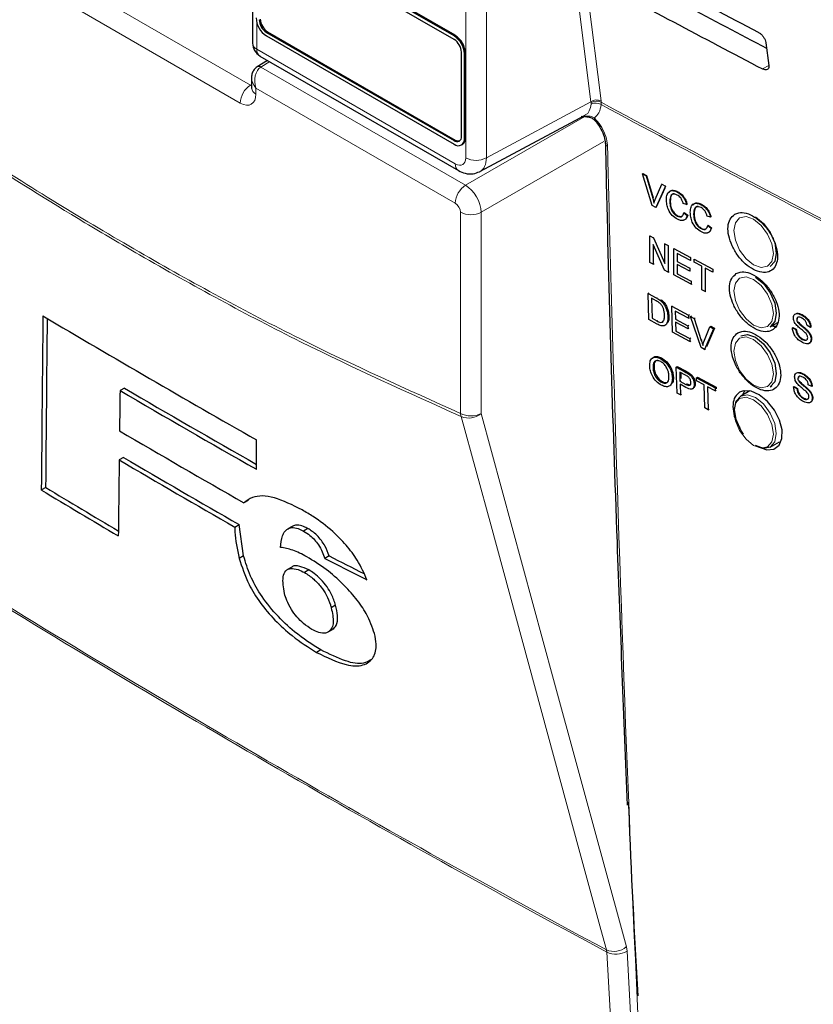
# Paper-space layout 'Blatt2' of a CAD drawing. Header units: millimetres. Extents: x 5 to 418, y 2 to 292.
# Tile 7 of 55: x 110 to 128, y 152 to 175. Entities that reach past the tile are written whole.
import ezdxf

# ---------------------------------------------------------------- set-up
doc = ezdxf.new("R2010")
doc.units = ezdxf.units.MM

psp = doc.layouts.new('Blatt2')

# ---------------------------------------------------------------- linework, layer by layer
at = {"color": 7, "linetype": 'Continuous', "lineweight": 18}
for p, q in [((119.962, 171.529), (119.962, 194.302)), ((120.429, 194.299), (120.429, 171.526)), ((110.435, 175.863), (115.095, 173.173)), ((122.793, 172.797), (122.43, 175.674)), ((122.661, 175.673), (123.022, 172.816)), ((114.863, 172.767), (110.204, 175.457)), ((115.24, 174.573), (115.24, 173.983)), ((115.456, 174.366), (115.48, 174.38)), ((119.699, 174.285), (119.722, 174.299)), ((115.24, 173.983), (119.726, 171.393)), ((115.528, 173.703), (115.33, 173.581)), ((119.934, 173.877), (119.958, 173.89)), ((115.33, 173.581), (119.958, 170.91)), ((126.816, 173.616), (126.676, 173.538)), ((115.095, 173.173), (115.119, 173.188)), ((119.726, 170.504), (115.217, 173.107)), ((115.217, 173.107), (115.217, 172.971)), ((120.429, 171.526), (122.793, 172.797)), ((122.796, 172.773), (122.793, 172.797)), ((123.022, 172.816), (123.025, 172.785)), ((122.797, 172.742), (122.796, 172.773)), ((123.025, 172.785), (123.026, 172.732)), ((119.958, 170.91), (122.653, 172.465)), ((122.627, 172.477), (122.684, 172.472)), ((119.699, 171.917), (119.722, 171.931)), ((119.934, 171.971), (119.958, 171.985)), ((123.082, 171.897), (120.311, 170.297)), ((124.19, 170.613), (124.201, 170.62)), ((119.844, 165.748), (119.844, 170.3)), ((120.311, 170.297), (120.311, 165.745)), ((124.269, 168.361), (124.288, 168.373)), ((124.286, 167.839), (124.305, 167.851)), ((125.29, 167.397), (125.312, 167.412)), ((124.921, 166.687), (124.944, 166.702)), ((124.938, 166.405), (124.96, 166.42)), ((123.61, 153.586), (123.595, 153.685)), ((123.152, 153.567), (123.144, 153.617)), ((123.61, 153.586), (124.26, 142.145))]:
    psp.add_line(p, q, dxfattribs=at)
at = {"color": 7, "linetype": 'Continuous', "lineweight": 25}
for p, q in [((115.142, 178.399), (115.142, 174.119)), ((119.699, 174.285), (115.456, 176.734)), ((119.699, 174.203), (115.456, 176.653)), ((119.722, 174.299), (115.48, 176.748)), ((115.456, 174.366), (119.699, 171.917)), ((115.48, 174.38), (119.722, 171.931)), ((115.456, 174.285), (119.699, 171.835)), ((119.864, 172.012), (119.864, 173.918)), ((126.752, 174.127), (126.816, 173.619)), ((115.478, 173.732), (115.245, 173.588)), ((115.309, 173.83), (119.796, 171.24)), ((119.934, 171.971), (119.934, 173.877)), ((119.958, 171.985), (119.958, 173.89)), ((115.119, 173.339), (115.119, 173.107)), ((120.284, 171.217), (122.661, 172.495)), ((122.575, 172.474), (122.728, 172.457)), ((119.865, 171.819), (119.889, 171.832)), ((123.96, 171.164), (123.971, 171.171)), ((124.178, 170.45), (123.96, 171.164)), ((123.96, 171.164), (124.043, 171.12)), ((123.971, 171.171), (124.054, 171.127)), ((124.043, 171.12), (124.054, 171.127)), ((124.043, 171.12), (124.19, 170.613)), ((124.054, 171.127), (124.201, 170.62)), ((124.249, 170.582), (124.396, 170.933)), ((124.479, 170.89), (124.261, 170.406)), ((124.464, 170.84), (124.272, 170.413)), ((124.396, 170.933), (124.406, 170.939)), ((124.396, 170.933), (124.479, 170.89)), ((124.479, 170.89), (124.488, 170.896)), ((124.749, 170.754), (124.758, 170.759)), ((124.261, 170.406), (124.178, 170.45)), ((124.261, 170.406), (124.272, 170.413)), ((124.576, 170.543), (124.587, 170.55)), ((124.957, 170.47), (124.881, 170.492)), ((124.957, 170.47), (124.969, 170.477)), ((125.29, 170.468), (125.297, 170.473)), ((124.743, 170.212), (124.755, 170.219)), ((124.895, 170.282), (124.906, 170.289)), ((124.895, 170.282), (124.971, 170.222)), ((124.906, 170.289), (124.982, 170.229)), ((124.971, 170.222), (124.982, 170.229)), ((125.117, 170.257), (125.128, 170.264)), ((125.498, 170.184), (125.422, 170.206)), ((125.498, 170.184), (125.509, 170.191)), ((125.284, 169.926), (125.295, 169.933)), ((125.436, 169.996), (125.447, 170.003)), ((125.436, 169.996), (125.512, 169.936)), ((125.447, 170.003), (125.523, 169.943)), ((125.512, 169.936), (125.523, 169.943)), ((124.125, 169.763), (124.133, 169.767)), ((124.125, 169.164), (124.125, 169.763)), ((124.125, 169.763), (124.206, 169.72)), ((124.206, 169.72), (124.213, 169.724)), ((124.206, 169.72), (124.466, 169.137)), ((124.461, 168.987), (124.202, 169.57)), ((124.202, 169.57), (124.202, 169.124)), ((124.466, 169.583), (124.471, 169.587)), ((124.466, 169.583), (124.542, 169.543)), ((124.466, 169.137), (124.466, 169.583)), ((124.542, 169.543), (124.547, 169.546)), ((124.542, 169.543), (124.542, 168.944)), ((124.667, 169.477), (124.671, 169.48)), ((124.667, 168.879), (124.667, 169.477)), ((124.667, 169.477), (125.049, 169.276)), ((125.049, 169.207), (124.743, 169.368)), ((124.743, 169.368), (124.743, 169.184)), ((125.049, 169.276), (125.051, 169.278)), ((125.049, 169.276), (125.049, 169.207)), ((125.125, 169.236), (125.127, 169.237)), ((125.125, 169.167), (125.125, 169.236)), ((125.125, 169.236), (125.549, 169.013)), ((124.202, 169.124), (124.125, 169.164)), ((124.202, 169.124), (124.224, 169.138)), ((124.743, 169.184), (124.753, 169.19)), ((124.743, 169.184), (125.028, 169.034)), ((125.028, 168.965), (124.743, 169.115)), ((124.743, 169.115), (124.743, 168.907)), ((125.028, 169.034), (125.037, 169.039)), ((125.028, 169.034), (125.028, 168.965)), ((125.049, 169.207), (125.053, 169.21)), ((125.299, 169.075), (125.125, 169.167)), ((125.299, 168.546), (125.299, 169.075)), ((125.549, 168.944), (125.375, 169.035)), ((125.375, 169.035), (125.375, 168.505)), ((125.549, 169.013), (125.549, 168.944)), ((125.549, 169.013), (125.55, 169.013)), ((124.542, 168.944), (124.461, 168.987)), ((124.542, 168.944), (124.562, 168.957)), ((125.063, 168.67), (124.667, 168.879)), ((124.743, 168.907), (124.76, 168.918)), ((124.743, 168.907), (125.063, 168.739)), ((125.028, 168.965), (125.039, 168.971)), ((125.549, 168.944), (125.552, 168.945)), ((125.063, 168.739), (125.078, 168.749)), ((125.063, 168.739), (125.063, 168.67)), ((125.063, 168.67), (125.08, 168.681)), ((124.085, 168.459), (124.104, 168.472)), ((124.102, 167.872), (124.085, 168.459)), ((124.085, 168.459), (124.269, 168.361)), ((124.271, 168.292), (124.163, 168.351)), ((124.163, 168.351), (124.176, 167.899)), ((125.375, 168.505), (125.299, 168.546)), ((125.375, 168.505), (125.392, 168.516)), ((124.364, 168.301), (124.383, 168.314)), ((124.443, 168.217), (124.462, 168.23)), ((124.622, 168.171), (124.642, 168.184)), ((124.639, 167.583), (124.622, 168.171)), ((124.622, 168.171), (125, 167.967)), ((124.176, 167.899), (124.194, 167.911)), ((124.176, 167.899), (124.286, 167.839)), ((124.534, 167.932), (124.553, 167.945)), ((125.002, 167.9), (124.7, 168.062)), ((124.7, 168.062), (124.705, 167.881)), ((125, 167.967), (125.022, 167.982)), ((125, 167.967), (125.002, 167.9)), ((125.002, 167.9), (125.024, 167.914)), ((125.049, 167.941), (125.071, 167.956)), ((125.283, 167.237), (125.049, 167.941)), ((125.049, 167.941), (125.131, 167.897)), ((125.131, 167.897), (125.154, 167.912)), ((125.131, 167.897), (125.29, 167.397)), ((127.559, 167.975), (127.562, 167.977)), ((124.294, 167.768), (124.102, 167.872)), ((124.407, 167.825), (124.435, 167.828)), ((124.705, 167.881), (124.725, 167.895)), ((124.705, 167.881), (124.987, 167.73)), ((124.989, 167.662), (124.707, 167.814)), ((124.707, 167.814), (124.713, 167.61)), ((124.987, 167.73), (125.008, 167.744)), ((124.987, 167.73), (124.989, 167.662)), ((124.989, 167.662), (125.01, 167.676)), ((125.348, 167.366), (125.482, 167.708)), ((125.587, 167.679), (125.408, 167.256)), ((125.482, 167.708), (125.505, 167.723)), ((125.482, 167.708), (125.564, 167.664)), ((125.505, 167.723), (125.587, 167.679)), ((125.564, 167.664), (125.587, 167.679)), ((126.848, 167.709), (127.018, 167.807)), ((127.351, 167.686), (127.362, 167.694)), ((127.351, 167.686), (127.427, 167.646)), ((127.362, 167.694), (127.438, 167.653)), ((127.448, 167.876), (127.454, 167.88)), ((127.467, 167.813), (127.475, 167.817)), ((127.759, 167.692), (127.683, 167.733)), ((127.759, 167.692), (127.769, 167.698)), ((125.031, 167.372), (124.639, 167.583)), ((124.713, 167.61), (124.732, 167.623)), ((124.713, 167.61), (125.029, 167.44)), ((125.029, 167.44), (125.05, 167.454)), ((125.564, 167.664), (125.365, 167.193)), ((127.427, 167.646), (127.438, 167.653)), ((127.679, 167.619), (127.691, 167.627)), ((125.029, 167.44), (125.031, 167.372)), ((125.031, 167.372), (125.052, 167.386)), ((125.365, 167.193), (125.283, 167.237)), ((127.574, 167.422), (127.585, 167.429)), ((127.773, 167.425), (127.784, 167.432)), ((125.365, 167.193), (125.387, 167.208)), ((124.199, 166.773), (124.222, 166.788)), ((124.37, 166.987), (124.392, 167.002)), ((124.723, 166.792), (124.745, 166.808)), ((124.742, 166.206), (124.723, 166.792)), ((124.723, 166.792), (124.921, 166.687)), ((124.745, 166.808), (124.944, 166.702)), ((124.635, 166.55), (124.658, 166.565)), ((124.93, 166.616), (124.801, 166.684)), ((124.801, 166.684), (124.808, 166.474)), ((124.825, 166.672), (124.829, 166.541)), ((125.002, 166.639), (125.024, 166.654)), ((125.18, 166.55), (125.203, 166.565)), ((125.203, 166.565), (125.625, 166.342)), ((127.586, 166.637), (127.589, 166.639)), ((124.386, 166.453), (124.409, 166.469)), ((124.808, 166.474), (124.83, 166.489)), ((124.808, 166.474), (124.938, 166.405)), ((124.943, 166.336), (124.81, 166.406)), ((124.81, 166.406), (124.818, 166.166)), ((125.13, 166.411), (125.152, 166.426)), ((125.182, 166.483), (125.18, 166.55)), ((125.18, 166.55), (125.603, 166.326)), ((125.356, 166.391), (125.182, 166.483)), ((125.372, 165.872), (125.356, 166.391)), ((125.605, 166.259), (125.432, 166.35)), ((125.432, 166.35), (125.448, 165.832)), ((125.603, 166.326), (125.625, 166.342)), ((125.625, 166.342), (125.626, 166.305)), ((126.848, 166.348), (126.885, 166.369)), ((127.378, 166.349), (127.389, 166.356)), ((127.378, 166.349), (127.454, 166.308)), ((127.389, 166.356), (127.465, 166.315)), ((127.475, 166.538), (127.481, 166.542)), ((127.494, 166.475), (127.502, 166.48)), ((127.786, 166.354), (127.71, 166.395)), ((127.786, 166.354), (127.795, 166.361)), ((112.241, 166.321), (112.143, 166.264)), ((124.818, 166.166), (124.742, 166.206)), ((124.818, 166.166), (124.839, 166.18)), ((125.089, 166.305), (125.113, 166.321)), ((125.603, 166.326), (125.605, 166.259)), ((125.605, 166.259), (125.627, 166.274)), ((126.389, 166.262), (126.181, 166.141)), ((127.454, 166.308), (127.465, 166.315)), ((127.706, 166.282), (127.717, 166.289)), ((127.6, 166.085), (127.612, 166.092)), ((127.799, 166.087), (127.811, 166.094)), ((125.448, 165.832), (125.372, 165.872)), ((125.448, 165.832), (125.469, 165.845)), ((115.23, 164.483), (115.229, 165.15)), ((126.848, 164.987), (127.056, 165.107)), ((112.221, 164.753), (112.124, 164.697)), ((110.462, 164.072), (110.365, 164.016)), ((115.044, 163.78), (114.946, 163.724)), ((114.742, 163.176), (114.839, 163.232)), ((114.939, 162.524), (114.839, 163.232)), ((116.036, 163.194), (115.938, 163.137)), ((116.066, 163.209), (115.968, 163.153)), ((116.066, 163.209), (116.039, 163.189)), ((116.394, 163.142), (116.296, 163.085)), ((114.939, 162.524), (114.841, 162.468)), ((116.875, 162.524), (116.778, 162.468)), ((116.028, 162.273), (115.931, 162.218)), ((116.413, 162.208), (116.315, 162.151)), ((117.018, 161.41), (116.92, 161.353)), ((116.854, 160.805), (116.951, 160.862)), ((116.959, 160.866), (116.861, 160.81)), ((116.685, 160.4), (116.587, 160.344))]:
    psp.add_line(p, q, dxfattribs=at)
at = {"color": 7, "linetype": 'Continuous', "lineweight": 18, "flags": 128}
for points in [[(122.866, 172.39), (122.864, 172.393), (122.862, 172.402), (122.864, 172.416), (122.871, 172.433)], [(126.473, 170.139), (126.302, 170.198), (126.157, 170.17), (126.061, 170.058), (126.027, 169.881), (126.061, 169.664), (126.157, 169.44), (126.302, 169.245), (126.473, 169.107), (126.644, 169.048), (126.789, 169.076), (126.886, 169.187), (126.92, 169.365), (126.886, 169.582), (126.789, 169.805), (126.644, 170.001), (126.473, 170.139)], [(126.473, 168.778), (126.302, 168.837), (126.157, 168.809), (126.061, 168.697), (126.027, 168.52), (126.061, 168.303), (126.157, 168.08), (126.302, 167.884), (126.473, 167.746), (126.644, 167.687), (126.789, 167.715), (126.886, 167.826), (126.92, 168.004), (126.886, 168.221), (126.789, 168.444), (126.644, 168.64), (126.473, 168.778)], [(126.473, 167.417), (126.302, 167.476), (126.157, 167.448), (126.061, 167.337), (126.027, 167.159), (126.061, 166.942), (126.157, 166.719), (126.302, 166.523), (126.473, 166.385), (126.644, 166.326), (126.789, 166.354), (126.886, 166.465), (126.92, 166.643), (126.886, 166.86), (126.789, 167.083), (126.644, 167.279), (126.473, 167.417)], [(126.181, 166.141), (126.334, 166.171), (126.515, 166.108), (126.695, 165.963), (126.848, 165.757), (126.95, 165.521), (126.986, 165.292), (126.95, 165.104), (126.848, 164.987), (126.848, 164.987)], [(126.473, 165.024), (126.644, 164.965), (126.789, 164.993), (126.886, 165.105), (126.92, 165.282), (126.886, 165.499), (126.789, 165.722), (126.644, 165.918), (126.473, 166.056), (126.302, 166.115), (126.157, 166.087), (126.061, 165.976), (126.027, 165.798), (126.061, 165.581), (126.157, 165.358), (126.302, 165.162), (126.473, 165.024)], [(123.144, 153.617), (123.019, 154.073), (122.522, 155.899), (120.534, 163.203), (119.86, 165.677)], [(120.311, 165.745), (121.949, 159.731), (123.595, 153.685)], [(123.801, 142.126), (123.772, 142.653), (123.652, 144.759), (123.152, 153.567)]]:
    psp.add_lwpolyline(points, dxfattribs=at)
at = {"color": 7, "linetype": 'Continuous', "lineweight": 25, "flags": 128}
for points in [[(126.515, 170.191), (126.695, 170.046), (126.848, 169.839), (126.95, 169.604), (126.986, 169.375), (126.95, 169.187), (126.848, 169.069), (126.848, 169.069)], [(126.515, 168.83), (126.695, 168.685), (126.848, 168.478), (126.95, 168.243), (126.986, 168.014), (126.95, 167.826), (126.848, 167.709), (126.848, 167.709)], [(126.884, 167.729), (126.926, 167.723), (126.992, 167.723)], [(126.181, 167.502), (126.334, 167.532), (126.515, 167.469)], [(126.515, 167.469), (126.695, 167.324), (126.848, 167.117), (126.95, 166.882), (126.986, 166.653), (126.95, 166.465), (126.848, 166.348), (126.848, 166.348)], [(126.241, 165.279), (126.181, 165.372), (126.079, 165.607), (126.043, 165.836), (126.079, 166.024), (126.181, 166.141), (126.181, 166.141)], [(126.645, 164.967), (126.769, 164.925), (126.929, 164.939), (127.049, 165.026), (127.114, 165.177), (127.116, 165.375), (127.057, 165.598), (126.942, 165.82), (126.785, 166.017), (126.602, 166.166), (126.415, 166.251), (126.245, 166.261), (126.156, 166.229), (126.156, 166.229)], [(126.274, 166.269), (126.233, 166.201), (126.218, 166.162)], [(126.848, 164.987), (126.695, 164.957), (126.515, 165.02)]]:
    psp.add_lwpolyline(points, dxfattribs=at)
at = {"color": 7, "linetype": 'Continuous', "lineweight": 25}
for centre, radius, start, end in [((115.732, 174.716), 0.512, 182.6055, 237.3945), ((115.649, 174.668), 0.359, 182.6055, 237.3945), ((115.673, 174.682), 0.359, 182.6055, 237.3945), ((119.423, 173.853), 0.512, 2.6055, 57.3945), ((119.506, 173.901), 0.359, 2.6055, 57.3945), ((119.446, 173.867), 0.512, 2.6055, 57.3945), ((115.476, 174.119), 0.333, 180, 240.0027), ((119.763, 171.996), 0.102, 230.7967, 9.214), ((119.791, 171.948), 0.146, 230.7967, 9.214), ((119.793, 172.032), 0.123, 235.1435, 285.9932), ((119.795, 171.967), 0.164, 305.0133, 6.2988), ((253.649, 409.161), 280.537, 239.29483, 240.43502), ((254.388, 409.296), 281.599, 239.6599, 240.38507), ((254.388, 409.183), 281.404, 239.6597, 240.3623), ((254.045, 407.112), 280.332, 239.58663, 240.25149), ((253.798, 405.536), 279.419, 239.53375, 240.15463), ((253.83, 405.48), 279.289, 239.53353, 240.1547), ((251.18, 398.089), 273.166, 238.96951, 239.39441), ((251.179, 397.978), 272.971, 238.969, 239.37068)]:
    psp.add_arc(centre, radius, start, end, dxfattribs=at)
at = {"color": 7, "linetype": 'Continuous', "lineweight": 18}
for centre, radius, start, end in [((115.306, 174.133), 0.165, 185.0787, 246.2415), ((115.404, 173.965), 0.165, 173.763, 234.9248), ((115.282, 173.513), 0.0835, 54.4735, 116.3419), ((115.376, 172.743), 0.514, 123.2297, 177.3477), ((115.279, 173.119), 0.16, 184.1293, 247.1908), ((122.924, 172.604), 0.233, 65.1129, 124.1357), ((122.921, 172.585), 0.226, 62.583, 123.4037), ((122.903, 172.535), 0.232, 57.9386, 117.0038), ((281.147, 465.725), 332.891, 241.64077, 242.80828), ((281.148, 465.663), 332.883, 241.64019, 242.80847), ((123.201, 171.868), 0.0849, 183.7199, 247.9823), ((120.198, 171.985), 0.514, 242.6565, 296.7662), ((119.89, 171.375), 0.165, 173.7645, 234.9088), ((120.239, 170.48), 0.514, 123.2297, 177.3477), ((120.08, 170.756), 0.514, 242.6565, 296.7662), ((120.08, 166.204), 0.514, 242.6565, 296.7662), ((120.128, 165.775), 0.285, 185.5878, 200.0952), ((120.032, 166.069), 0.427, 246.294, 310.8229), ((255.026, 399.1), 278.667, 238.25156, 241.75381), ((255.028, 399.043), 278.657, 238.25137, 241.754), ((123.315, 154.008), 0.427, 246.3296, 310.8196), ((123.363, 154.01), 0.491, 244.5161, 300.2409)]:
    psp.add_arc(centre, radius, start, end, dxfattribs=at)
at = {"color": 7, "linetype": 'Continuous', "lineweight": 25}
for centre, major_axis, ratio, start_param, end_param in [((349.09, 321.02), (331.584, 5.102), 0.587275, 3.951271, 3.967733), ((347.998, 310.079), (329.223, -4.891), 0.567125, 3.968913, 3.983955), ((347.997, 310.078), (329.896, -4.901), 0.567125, 3.968911, 3.985449), ((2636.093, 8476.822), (2463.833, 8572.397), 0.064859, 2.910951, 2.91282), ((2635.039, 8473.096), (2462.71, 8568.49), 0.064859, 2.911007, 2.912822), ((2516.515, 8027.279), (2343.277, 8126.473), 0.066363, 2.903727, 2.904168), ((2675.519, 8619.998), (2501.939, 8720.007), 0.064047, 2.912272, 2.913078), ((328.068, 283.791), (297.875, 14.648), 0.541565, 3.89758, 3.902097), ((328.067, 283.792), (297.737, 14.641), 0.541565, 3.897586, 3.901303)]:
    psp.add_ellipse(centre, major_axis=major_axis, ratio=ratio, start_param=start_param, end_param=end_param, dxfattribs=at)
at = {"color": 7, "linetype": 'Continuous', "lineweight": 18}
for centre, major_axis, ratio, start_param, end_param in [((115.452, 173.243), (-0.045, 0.365), 0.71152, 0.311367, 1.86471), ((115.452, 173.243), (0.294, -0.221), 0.711499, 3.664378, 4.418325), ((115.099, 173.311), (-0.075, 0.149), 0.575107, 2.391031, 2.605162), ((114.863, 173.175), (-0.25, 0.433), 0.577206, 2.356428, 3.92692), ((119.726, 171.665), (-0.167, 0.289), 0.577206, 2.356428, 3.92692), ((119.962, 171.801), (-0.325, 0.582), 0.577293, 3.119125, 3.935643), ((119.962, 170.504), (-0.25, 0.433), 0.56389, 3.927223, 5.497715), ((119.726, 170.368), (-0.083, 0.144), 0.577557, 3.927224, 5.497716)]:
    psp.add_ellipse(centre, major_axis=major_axis, ratio=ratio, start_param=start_param, end_param=end_param, dxfattribs=at)
at = {"color": 7, "linetype": 'Continuous', "lineweight": 25}
for points, knots in [([(126.573, 174.373), (126.581, 174.368), (126.608, 174.353), (126.652, 174.315), (126.699, 174.259), (126.734, 174.196), (126.748, 174.152), (126.751, 174.13), (126.752, 174.127)], [0, 0, 0, 0, 0.104669, 0.317023, 0.530743, 0.746575, 0.963905, 1, 1, 1, 1]), ([(115.245, 173.588), (115.22, 173.568), (115.171, 173.53), (115.131, 173.444), (115.115, 173.374), (115.121, 173.334), (115.122, 173.326)], [0, 0, 0, 0, 0.3093116, 0.603282, 0.9231475, 1, 1, 1, 1]), ([(126.816, 173.619), (126.817, 173.61), (126.819, 173.582), (126.809, 173.546), (126.78, 173.52), (126.737, 173.515), (126.7, 173.526), (126.679, 173.536), (126.676, 173.538)], [0, 0, 0, 0, 0.108649, 0.325389, 0.54071, 0.753917, 0.965688, 1, 1, 1, 1]), ([(115.119, 173.107), (115.118, 173.099), (115.117, 173.091), (115.118, 173.094), (115.119, 173.095)], [0, 0, 0, 0, 0.9119332, 1, 1, 1, 1]), ([(122.7, 172.457), (122.738, 172.451), (122.799, 172.441), (122.856, 172.403), (122.873, 172.381), (122.878, 172.376)], [0, 0, 0, 0, 0.54369, 0.884884, 1, 1, 1, 1]), ([(122.865, 172.389), (122.872, 172.382), (122.922, 172.335), (123.004, 172.218), (123.083, 172.052), (123.117, 171.921), (123.114, 171.873), (123.113, 171.863)], [0, 0, 0, 0, 0.050198, 0.338746, 0.635183, 0.927589, 1, 1, 1, 1]), ([(123.122, 171.863), (123.126, 171.649), (123.188, 168.624), (123.345, 163.627), (123.534, 158.868), (123.613, 156.886)], [0, 0, 0, 0, 0.042529, 0.601197, 1, 1, 1, 1]), ([(119.796, 171.24), (119.846, 171.216), (119.951, 171.166), (120.123, 171.153), (120.226, 171.196), (120.273, 171.215)], [0, 0, 0, 0, 0.333697, 0.697753, 1, 1, 1, 1]), ([(124.561, 170.746), (124.57, 170.76), (124.594, 170.796), (124.67, 170.799), (124.73, 170.774), (124.76, 170.761)], [0, 0, 0, 0, 0.2358954, 0.6176536, 1, 1, 1, 1]), ([(124.19, 170.613), (124.196, 170.592), (124.206, 170.555), (124.215, 170.517), (124.219, 170.501)], [0, 0, 0, 0, 0.559998, 1, 1, 1, 1]), ([(124.219, 170.501), (124.224, 170.517), (124.233, 170.544), (124.244, 170.571), (124.249, 170.582)], [0, 0, 0, 0, 0.559972, 1, 1, 1, 1]), ([(124.5, 170.583), (124.503, 170.625), (124.509, 170.708), (124.569, 170.782), (124.657, 170.793), (124.718, 170.767), (124.749, 170.754)], [0, 0, 0, 0, 0.2804925, 0.5595697, 0.7796153, 1, 1, 1, 1]), ([(124.751, 170.139), (124.71, 170.164), (124.629, 170.213), (124.544, 170.349), (124.507, 170.476), (124.502, 170.547), (124.5, 170.583)], [0, 0, 0, 0, 0.2799551, 0.5580876, 0.7789116, 1, 1, 1, 1]), ([(124.745, 170.687), (124.726, 170.696), (124.688, 170.713), (124.637, 170.708), (124.585, 170.662), (124.58, 170.592), (124.576, 170.543)], [0, 0, 0, 0, 0.187223, 0.373906, 0.560736, 1, 1, 1, 1]), ([(124.675, 170.713), (124.667, 170.713), (124.641, 170.712), (124.597, 170.667), (124.591, 170.598), (124.587, 170.55)], [0, 0, 0, 0, 0.128287, 0.388412, 1, 1, 1, 1]), ([(124.881, 170.492), (124.875, 170.514), (124.863, 170.557), (124.83, 170.618), (124.787, 170.662), (124.759, 170.679), (124.745, 170.687)], [0, 0, 0, 0, 0.280553, 0.559739, 0.779654, 1, 1, 1, 1]), ([(124.749, 170.754), (124.776, 170.738), (124.828, 170.706), (124.893, 170.628), (124.937, 170.546), (124.95, 170.495), (124.957, 170.47)], [0, 0, 0, 0, 0.280081, 0.559449, 0.779549, 1, 1, 1, 1]), ([(124.76, 170.761), (124.787, 170.745), (124.84, 170.713), (124.905, 170.635), (124.948, 170.553), (124.962, 170.502), (124.969, 170.477)], [0, 0, 0, 0, 0.280081, 0.559449, 0.779549, 1, 1, 1, 1]), ([(124.576, 170.543), (124.578, 170.51), (124.581, 170.445), (124.612, 170.342), (124.675, 170.257), (124.721, 170.227), (124.743, 170.212)], [0, 0, 0, 0, 0.281245, 0.560716, 0.780138, 1, 1, 1, 1]), ([(124.587, 170.55), (124.589, 170.517), (124.592, 170.452), (124.623, 170.349), (124.686, 170.264), (124.732, 170.234), (124.755, 170.219)], [0, 0, 0, 0, 0.281245, 0.560716, 0.780138, 1, 1, 1, 1]), ([(125.041, 170.297), (125.043, 170.339), (125.049, 170.422), (125.109, 170.496), (125.198, 170.507), (125.259, 170.481), (125.29, 170.468)], [0, 0, 0, 0, 0.280492, 0.55957, 0.779615, 1, 1, 1, 1]), ([(125.102, 170.46), (125.111, 170.474), (125.135, 170.51), (125.21, 170.513), (125.271, 170.488), (125.301, 170.475)], [0, 0, 0, 0, 0.2358954, 0.6176536, 1, 1, 1, 1]), ([(125.286, 170.401), (125.267, 170.41), (125.229, 170.427), (125.178, 170.422), (125.125, 170.376), (125.12, 170.306), (125.117, 170.257)], [0, 0, 0, 0, 0.187223, 0.373906, 0.560736, 1, 1, 1, 1]), ([(125.216, 170.427), (125.207, 170.426), (125.182, 170.426), (125.137, 170.381), (125.132, 170.312), (125.128, 170.264)], [0, 0, 0, 0, 0.128287, 0.388412, 1, 1, 1, 1]), ([(125.422, 170.206), (125.416, 170.228), (125.404, 170.271), (125.37, 170.332), (125.328, 170.376), (125.3, 170.393), (125.286, 170.401)], [0, 0, 0, 0, 0.280553, 0.559739, 0.779654, 1, 1, 1, 1]), ([(125.29, 170.468), (125.316, 170.452), (125.369, 170.42), (125.434, 170.342), (125.477, 170.26), (125.491, 170.209), (125.498, 170.184)], [0, 0, 0, 0, 0.280081, 0.559449, 0.779549, 1, 1, 1, 1]), ([(125.301, 170.475), (125.327, 170.459), (125.38, 170.427), (125.445, 170.349), (125.489, 170.267), (125.502, 170.216), (125.509, 170.191)], [0, 0, 0, 0, 0.280081, 0.559449, 0.779549, 1, 1, 1, 1]), ([(124.743, 170.212), (124.764, 170.203), (124.806, 170.186), (124.869, 170.203), (124.885, 170.252), (124.895, 170.282)], [0, 0, 0, 0, 0.280711, 0.560905, 1, 1, 1, 1]), ([(124.971, 170.222), (124.962, 170.196), (124.944, 170.144), (124.887, 170.107), (124.819, 170.108), (124.773, 170.129), (124.751, 170.139)], [0, 0, 0, 0, 0.280256, 0.559546, 0.779589, 1, 1, 1, 1]), ([(124.755, 170.219), (124.776, 170.209), (124.811, 170.193), (124.838, 170.204), (124.848, 170.208)], [0, 0, 0, 0, 0.604662, 1, 1, 1, 1]), ([(124.982, 170.229), (124.973, 170.204), (124.955, 170.154), (124.916, 170.119), (124.889, 170.119), (124.889, 170.119)], [0, 0, 0, 0, 0.494279, 0.986854, 1, 1, 1, 1]), ([(125.291, 169.853), (125.251, 169.878), (125.17, 169.927), (125.084, 170.063), (125.047, 170.19), (125.043, 170.261), (125.041, 170.297)], [0, 0, 0, 0, 0.2799551, 0.5580876, 0.7789116, 1, 1, 1, 1]), ([(125.117, 170.257), (125.118, 170.224), (125.121, 170.159), (125.153, 170.056), (125.216, 169.971), (125.261, 169.941), (125.284, 169.926)], [0, 0, 0, 0, 0.281245, 0.5607156, 0.780138, 1, 1, 1, 1]), ([(125.128, 170.264), (125.13, 170.231), (125.133, 170.166), (125.164, 170.063), (125.227, 169.978), (125.272, 169.948), (125.295, 169.933)], [0, 0, 0, 0, 0.281245, 0.560716, 0.780138, 1, 1, 1, 1]), ([(126.047, 170.251), (126.008, 170.219), (125.93, 170.155), (125.885, 169.979), (125.9, 169.767), (125.978, 169.536), (126.109, 169.314), (126.28, 169.125), (126.47, 168.991), (126.659, 168.927), (126.824, 168.941), (126.947, 169.03), (127.014, 169.185), (127.019, 169.388), (126.959, 169.616), (126.843, 169.844), (126.682, 170.045), (126.496, 170.199), (126.305, 170.285), (126.15, 170.297), (126.075, 170.264), (126.047, 170.251)], [0, 0, 0, 0, 0.053572, 0.107144, 0.160731, 0.214379, 0.268102, 0.321888, 0.375695, 0.429473, 0.483183, 0.536814, 0.590389, 0.643958, 0.697575, 0.751273, 0.805049, 0.858864, 0.912659, 0.966387, 1, 1, 1, 1]), ([(125.284, 169.926), (125.305, 169.917), (125.346, 169.9), (125.409, 169.917), (125.426, 169.966), (125.436, 169.996)], [0, 0, 0, 0, 0.280711, 0.560905, 1, 1, 1, 1]), ([(125.512, 169.936), (125.503, 169.91), (125.485, 169.858), (125.428, 169.821), (125.359, 169.822), (125.314, 169.843), (125.291, 169.853)], [0, 0, 0, 0, 0.280256, 0.559546, 0.779589, 1, 1, 1, 1]), ([(125.295, 169.933), (125.317, 169.923), (125.352, 169.907), (125.378, 169.918), (125.389, 169.922)], [0, 0, 0, 0, 0.604662, 1, 1, 1, 1]), ([(125.523, 169.943), (125.514, 169.918), (125.495, 169.868), (125.457, 169.833), (125.43, 169.833), (125.429, 169.833)], [0, 0, 0, 0, 0.494279, 0.986854, 1, 1, 1, 1]), ([(126.081, 168.909), (126.042, 168.877), (125.965, 168.814), (125.92, 168.638), (125.936, 168.426), (126.014, 168.195), (126.146, 167.973), (126.317, 167.784), (126.507, 167.651), (126.695, 167.587), (126.859, 167.601), (126.982, 167.691), (127.049, 167.846), (127.053, 168.048), (126.993, 168.276), (126.876, 168.503), (126.716, 168.704), (126.529, 168.857), (126.339, 168.943), (126.185, 168.955), (126.11, 168.922), (126.081, 168.909)], [0, 0, 0, 0, 0.053569, 0.107138, 0.160725, 0.214376, 0.268107, 0.3219, 0.37571, 0.429486, 0.483191, 0.536814, 0.590384, 0.643951, 0.697571, 0.751276, 0.805059, 0.858878, 0.912673, 0.966396, 1, 1, 1, 1]), ([(124.269, 168.361), (124.286, 168.351), (124.318, 168.334), (124.35, 168.311), (124.364, 168.301)], [0, 0, 0, 0, 0.560174, 1, 1, 1, 1]), ([(124.361, 168.233), (124.344, 168.246), (124.315, 168.269), (124.285, 168.285), (124.271, 168.292)], [0, 0, 0, 0, 0.5592546, 1, 1, 1, 1]), ([(124.458, 167.974), (124.454, 168.022), (124.449, 168.089), (124.404, 168.182), (124.375, 168.216), (124.361, 168.233)], [0, 0, 0, 0, 0.5591497, 0.7800403, 1, 1, 1, 1]), ([(124.364, 168.301), (124.38, 168.288), (124.408, 168.263), (124.432, 168.231), (124.443, 168.217)], [0, 0, 0, 0, 0.559847, 1, 1, 1, 1]), ([(124.386, 168.316), (124.402, 168.303), (124.431, 168.279), (124.455, 168.246), (124.466, 168.232)], [0, 0, 0, 0, 0.559847, 1, 1, 1, 1]), ([(124.443, 168.217), (124.459, 168.191), (124.492, 168.138), (124.525, 168.038), (124.531, 167.972), (124.534, 167.932)], [0, 0, 0, 0, 0.279769, 0.559929, 1, 1, 1, 1]), ([(124.466, 168.232), (124.482, 168.206), (124.515, 168.153), (124.548, 168.053), (124.553, 167.987), (124.557, 167.947)], [0, 0, 0, 0, 0.279769, 0.559929, 1, 1, 1, 1]), ([(124.534, 167.932), (124.533, 167.89), (124.53, 167.808), (124.478, 167.727), (124.387, 167.723), (124.325, 167.753), (124.294, 167.768)], [0, 0, 0, 0, 0.28084, 0.5599517, 0.7790685, 1, 1, 1, 1]), ([(124.412, 167.813), (124.429, 167.836), (124.46, 167.877), (124.459, 167.944), (124.458, 167.974)], [0, 0, 0, 0, 0.557452, 1, 1, 1, 1]), ([(124.557, 167.947), (124.557, 167.903), (124.558, 167.836), (124.525, 167.799), (124.513, 167.786)], [0, 0, 0, 0, 0.648601, 1, 1, 1, 1]), ([(127.372, 167.911), (127.374, 167.928), (127.377, 167.963), (127.404, 167.997), (127.462, 168.016), (127.519, 167.992), (127.559, 167.975)], [0, 0, 0, 0, 0.187029, 0.374124, 0.56114, 1, 1, 1, 1]), ([(127.451, 167.739), (127.439, 167.753), (127.415, 167.781), (127.38, 167.842), (127.375, 167.885), (127.372, 167.911)], [0, 0, 0, 0, 0.281445, 0.562273, 1, 1, 1, 1]), ([(127.436, 168.007), (127.443, 168.01), (127.48, 168.025), (127.529, 168.001), (127.57, 167.982)], [0, 0, 0, 0, 0.18108, 1, 1, 1, 1]), ([(127.562, 167.904), (127.547, 167.912), (127.518, 167.926), (127.479, 167.93), (127.453, 167.912), (127.449, 167.888), (127.448, 167.876)], [0, 0, 0, 0, 0.28129, 0.56082, 0.78068, 1, 1, 1, 1]), ([(127.482, 167.927), (127.476, 167.924), (127.462, 167.916), (127.46, 167.895), (127.459, 167.883)], [0, 0, 0, 0, 0.393466, 1, 1, 1, 1]), ([(127.559, 167.975), (127.586, 167.959), (127.639, 167.927), (127.708, 167.853), (127.75, 167.767), (127.756, 167.717), (127.759, 167.692)], [0, 0, 0, 0, 0.280797, 0.560151, 0.779877, 1, 1, 1, 1]), ([(127.683, 167.733), (127.68, 167.752), (127.674, 167.791), (127.631, 167.863), (127.588, 167.889), (127.562, 167.904)], [0, 0, 0, 0, 0.2810967, 0.5602874, 1, 1, 1, 1]), ([(127.57, 167.982), (127.597, 167.966), (127.65, 167.934), (127.719, 167.86), (127.762, 167.774), (127.767, 167.724), (127.77, 167.699)], [0, 0, 0, 0, 0.2807972, 0.5601508, 0.7798767, 1, 1, 1, 1]), ([(124.286, 167.839), (124.313, 167.825), (124.359, 167.8), (124.396, 167.809), (124.412, 167.813)], [0, 0, 0, 0, 0.561861, 1, 1, 1, 1]), ([(127.577, 167.351), (127.545, 167.37), (127.483, 167.407), (127.404, 167.499), (127.359, 167.6), (127.354, 167.658), (127.351, 167.686)], [0, 0, 0, 0, 0.280814, 0.559563, 0.77962, 1, 1, 1, 1]), ([(127.448, 167.876), (127.449, 167.864), (127.45, 167.843), (127.462, 167.822), (127.467, 167.813)], [0, 0, 0, 0, 0.5596169, 1, 1, 1, 1]), ([(127.639, 167.573), (127.618, 167.592), (127.583, 167.623), (127.533, 167.663), (127.491, 167.699), (127.465, 167.726), (127.451, 167.739)], [0, 0, 0, 0, 0.339939, 0.560025, 0.780082, 1, 1, 1, 1]), ([(127.467, 167.813), (127.49, 167.788), (127.528, 167.747), (127.585, 167.703), (127.633, 167.663), (127.664, 167.634), (127.679, 167.619)], [0, 0, 0, 0, 0.338408, 0.558974, 0.779535, 1, 1, 1, 1]), ([(127.478, 167.82), (127.501, 167.795), (127.539, 167.754), (127.596, 167.71), (127.644, 167.67), (127.675, 167.641), (127.691, 167.627)], [0, 0, 0, 0, 0.338408, 0.558974, 0.779535, 1, 1, 1, 1]), ([(126.118, 167.568), (126.079, 167.536), (126.002, 167.473), (125.958, 167.297), (125.974, 167.086), (126.053, 166.855), (126.184, 166.634), (126.355, 166.446), (126.545, 166.312), (126.733, 166.249), (126.897, 166.263), (127.019, 166.353), (127.086, 166.507), (127.089, 166.709), (127.029, 166.936), (126.912, 167.163), (126.751, 167.364), (126.565, 167.517), (126.375, 167.602), (126.221, 167.614), (126.146, 167.581), (126.118, 167.568)], [0, 0, 0, 0, 0.053566, 0.107131, 0.160719, 0.214375, 0.268113, 0.321912, 0.375725, 0.4295, 0.483199, 0.536815, 0.590378, 0.643944, 0.697567, 0.751279, 0.80507, 0.858894, 0.912688, 0.966406, 1, 1, 1, 1]), ([(127.427, 167.646), (127.43, 167.622), (127.436, 167.573), (127.476, 167.502), (127.525, 167.452), (127.557, 167.432), (127.574, 167.422)], [0, 0, 0, 0, 0.280632, 0.5586744, 0.7791973, 1, 1, 1, 1]), ([(127.438, 167.653), (127.441, 167.629), (127.448, 167.58), (127.488, 167.509), (127.536, 167.459), (127.569, 167.439), (127.585, 167.429)], [0, 0, 0, 0, 0.280632, 0.5586744, 0.7791973, 1, 1, 1, 1]), ([(127.574, 167.422), (127.59, 167.415), (127.622, 167.4), (127.664, 167.4), (127.691, 167.422), (127.695, 167.448), (127.697, 167.461)], [0, 0, 0, 0, 0.280917, 0.560813, 0.780502, 1, 1, 1, 1]), ([(127.697, 167.461), (127.696, 167.472), (127.694, 167.494), (127.674, 167.536), (127.653, 167.559), (127.639, 167.573)], [0, 0, 0, 0, 0.280089, 0.55997, 1, 1, 1, 1]), ([(127.679, 167.619), (127.694, 167.604), (127.722, 167.573), (127.753, 167.519), (127.77, 167.468), (127.772, 167.439), (127.773, 167.425)], [0, 0, 0, 0, 0.280371, 0.559909, 0.779859, 1, 1, 1, 1]), ([(127.691, 167.627), (127.705, 167.611), (127.733, 167.58), (127.764, 167.526), (127.782, 167.475), (127.783, 167.446), (127.784, 167.432)], [0, 0, 0, 0, 0.280371, 0.559909, 0.779859, 1, 1, 1, 1]), ([(125.29, 167.397), (125.296, 167.377), (125.308, 167.34), (125.318, 167.303), (125.322, 167.287)], [0, 0, 0, 0, 0.559998, 1, 1, 1, 1]), ([(125.322, 167.287), (125.326, 167.302), (125.334, 167.329), (125.344, 167.355), (125.348, 167.366)], [0, 0, 0, 0, 0.559972, 1, 1, 1, 1]), ([(127.773, 167.425), (127.769, 167.398), (127.76, 167.344), (127.687, 167.307), (127.619, 167.335), (127.577, 167.351)], [0, 0, 0, 0, 0.279942, 0.56008, 1, 1, 1, 1]), ([(127.585, 167.429), (127.601, 167.422), (127.633, 167.408), (127.669, 167.404), (127.68, 167.415), (127.683, 167.418)], [0, 0, 0, 0, 0.4500886, 0.8985404, 1, 1, 1, 1]), ([(127.784, 167.432), (127.781, 167.404), (127.775, 167.356), (127.739, 167.343), (127.725, 167.338)], [0, 0, 0, 0, 0.594267, 1, 1, 1, 1]), ([(124.123, 166.814), (124.124, 166.857), (124.127, 166.942), (124.186, 167.015), (124.275, 167.029), (124.338, 167.001), (124.37, 166.987)], [0, 0, 0, 0, 0.28057, 0.559575, 0.779561, 1, 1, 1, 1]), ([(124.189, 166.986), (124.198, 167), (124.222, 167.037), (124.298, 167.043), (124.361, 167.016), (124.392, 167.002)], [0, 0, 0, 0, 0.245345, 0.622284, 1, 1, 1, 1]), ([(124.389, 166.386), (124.35, 166.411), (124.271, 166.462), (124.182, 166.588), (124.134, 166.711), (124.127, 166.78), (124.123, 166.814)], [0, 0, 0, 0, 0.2796, 0.558765, 0.77931, 1, 1, 1, 1]), ([(124.372, 166.919), (124.342, 166.931), (124.282, 166.954), (124.201, 166.909), (124.2, 166.825), (124.199, 166.773)], [0, 0, 0, 0, 0.280128, 0.559653, 1, 1, 1, 1]), ([(124.298, 166.951), (124.278, 166.945), (124.221, 166.925), (124.221, 166.842), (124.222, 166.788)], [0, 0, 0, 0, 0.345992, 1, 1, 1, 1]), ([(124.222, 166.788), (124.225, 166.756), (124.23, 166.691), (124.276, 166.592), (124.341, 166.512), (124.386, 166.483), (124.409, 166.469)], [0, 0, 0, 0, 0.280657, 0.559885, 0.779849, 1, 1, 1, 1]), ([(124.37, 166.987), (124.41, 166.961), (124.489, 166.908), (124.58, 166.779), (124.626, 166.654), (124.632, 166.585), (124.635, 166.55)], [0, 0, 0, 0, 0.279564, 0.558584, 0.779087, 1, 1, 1, 1]), ([(124.559, 166.59), (124.556, 166.623), (124.551, 166.689), (124.507, 166.791), (124.442, 166.874), (124.396, 166.904), (124.372, 166.919)], [0, 0, 0, 0, 0.280797, 0.560068, 0.779984, 1, 1, 1, 1]), ([(124.392, 167.002), (124.432, 166.976), (124.512, 166.924), (124.602, 166.794), (124.648, 166.67), (124.655, 166.6), (124.658, 166.565)], [0, 0, 0, 0, 0.279564, 0.558584, 0.779087, 1, 1, 1, 1]), ([(124.199, 166.773), (124.202, 166.741), (124.208, 166.676), (124.254, 166.576), (124.318, 166.496), (124.363, 166.468), (124.386, 166.453)], [0, 0, 0, 0, 0.280657, 0.559885, 0.779849, 1, 1, 1, 1]), ([(124.386, 166.453), (124.416, 166.442), (124.475, 166.419), (124.534, 166.453), (124.558, 166.517), (124.559, 166.566), (124.559, 166.59)], [0, 0, 0, 0, 0.2791, 0.558192, 0.778806, 1, 1, 1, 1]), ([(124.658, 166.565), (124.658, 166.521), (124.658, 166.458), (124.624, 166.426), (124.614, 166.416)], [0, 0, 0, 0, 0.684482, 1, 1, 1, 1]), ([(124.921, 166.687), (124.936, 166.679), (124.963, 166.665), (124.99, 166.647), (125.002, 166.639)], [0, 0, 0, 0, 0.560101, 1, 1, 1, 1]), ([(124.993, 166.578), (124.981, 166.586), (124.96, 166.6), (124.94, 166.611), (124.93, 166.616)], [0, 0, 0, 0, 0.559585, 1, 1, 1, 1]), ([(124.944, 166.702), (124.959, 166.694), (124.986, 166.68), (125.012, 166.662), (125.024, 166.654)], [0, 0, 0, 0, 0.560101, 1, 1, 1, 1]), ([(125.054, 166.449), (125.053, 166.461), (125.051, 166.485), (125.037, 166.522), (125.017, 166.555), (125.001, 166.57), (124.993, 166.578)], [0, 0, 0, 0, 0.2802608, 0.5600775, 0.7801497, 1, 1, 1, 1]), ([(125.002, 166.639), (125.021, 166.624), (125.061, 166.593), (125.103, 166.526), (125.125, 166.464), (125.128, 166.429), (125.13, 166.411)], [0, 0, 0, 0, 0.280013, 0.5589104, 0.7793956, 1, 1, 1, 1]), ([(125.024, 166.654), (125.044, 166.639), (125.083, 166.608), (125.125, 166.541), (125.148, 166.479), (125.151, 166.444), (125.153, 166.426)], [0, 0, 0, 0, 0.280013, 0.5589104, 0.7793956, 1, 1, 1, 1]), ([(127.399, 166.573), (127.4, 166.591), (127.404, 166.626), (127.431, 166.66), (127.489, 166.679), (127.546, 166.654), (127.586, 166.637)], [0, 0, 0, 0, 0.187029, 0.374124, 0.56114, 1, 1, 1, 1]), ([(127.478, 166.401), (127.466, 166.415), (127.442, 166.443), (127.407, 166.504), (127.402, 166.547), (127.399, 166.573)], [0, 0, 0, 0, 0.281445, 0.562273, 1, 1, 1, 1]), ([(127.463, 166.67), (127.47, 166.672), (127.506, 166.687), (127.556, 166.664), (127.597, 166.645)], [0, 0, 0, 0, 0.180836, 1, 1, 1, 1]), ([(127.589, 166.567), (127.574, 166.574), (127.545, 166.588), (127.506, 166.592), (127.479, 166.574), (127.476, 166.55), (127.475, 166.538)], [0, 0, 0, 0, 0.28129, 0.56082, 0.78068, 1, 1, 1, 1]), ([(127.508, 166.589), (127.503, 166.586), (127.489, 166.578), (127.487, 166.558), (127.486, 166.545)], [0, 0, 0, 0, 0.3937924, 1, 1, 1, 1]), ([(127.586, 166.637), (127.612, 166.621), (127.666, 166.589), (127.735, 166.515), (127.777, 166.429), (127.783, 166.379), (127.786, 166.354)], [0, 0, 0, 0, 0.280797, 0.560151, 0.779877, 1, 1, 1, 1]), ([(127.71, 166.395), (127.707, 166.414), (127.701, 166.453), (127.657, 166.525), (127.615, 166.551), (127.589, 166.567)], [0, 0, 0, 0, 0.281097, 0.560287, 1, 1, 1, 1]), ([(127.597, 166.645), (127.624, 166.628), (127.677, 166.596), (127.746, 166.522), (127.788, 166.436), (127.794, 166.386), (127.797, 166.362)], [0, 0, 0, 0, 0.280797, 0.560151, 0.779877, 1, 1, 1, 1]), ([(124.635, 166.55), (124.633, 166.508), (124.629, 166.426), (124.57, 166.355), (124.482, 166.346), (124.42, 166.372), (124.389, 166.386)], [0, 0, 0, 0, 0.280353, 0.559502, 0.779635, 1, 1, 1, 1]), ([(124.409, 166.469), (124.44, 166.453), (124.476, 166.435), (124.499, 166.449), (124.502, 166.45)], [0, 0, 0, 0, 0.876396, 1, 1, 1, 1]), ([(124.938, 166.405), (124.955, 166.397), (124.988, 166.38), (125.032, 166.378), (125.053, 166.408), (125.054, 166.435), (125.054, 166.449)], [0, 0, 0, 0, 0.281401, 0.559753, 0.779356, 1, 1, 1, 1]), ([(125.13, 166.411), (125.128, 166.383), (125.124, 166.328), (125.058, 166.28), (124.987, 166.315), (124.943, 166.336)], [0, 0, 0, 0, 0.2807512, 0.5597085, 1, 1, 1, 1]), ([(124.961, 166.42), (124.977, 166.412), (125.009, 166.397), (125.046, 166.39), (125.054, 166.402), (125.055, 166.402)], [0, 0, 0, 0, 0.486336, 0.967404, 1, 1, 1, 1]), ([(125.153, 166.426), (125.152, 166.397), (125.151, 166.35), (125.12, 166.334), (125.109, 166.329)], [0, 0, 0, 0, 0.635254, 1, 1, 1, 1]), ([(127.604, 166.014), (127.572, 166.032), (127.51, 166.069), (127.431, 166.161), (127.386, 166.263), (127.381, 166.32), (127.378, 166.349)], [0, 0, 0, 0, 0.280814, 0.559563, 0.77962, 1, 1, 1, 1]), ([(127.475, 166.538), (127.476, 166.526), (127.477, 166.506), (127.489, 166.484), (127.494, 166.475)], [0, 0, 0, 0, 0.559617, 1, 1, 1, 1]), ([(127.666, 166.235), (127.645, 166.254), (127.61, 166.285), (127.56, 166.325), (127.518, 166.361), (127.492, 166.388), (127.478, 166.401)], [0, 0, 0, 0, 0.339939, 0.560025, 0.780082, 1, 1, 1, 1]), ([(127.494, 166.475), (127.517, 166.45), (127.554, 166.409), (127.612, 166.365), (127.66, 166.326), (127.69, 166.296), (127.706, 166.282)], [0, 0, 0, 0, 0.338408, 0.558974, 0.779535, 1, 1, 1, 1]), ([(127.505, 166.482), (127.528, 166.457), (127.566, 166.416), (127.623, 166.372), (127.671, 166.333), (127.702, 166.303), (127.717, 166.289)], [0, 0, 0, 0, 0.3384083, 0.5589741, 0.7795351, 1, 1, 1, 1]), ([(126.156, 166.229), (126.118, 166.197), (126.041, 166.133), (125.997, 165.958), (126.015, 165.748), (126.073, 165.558), (126.138, 165.455), (126.158, 165.424)], [0, 0, 0, 0, 0.225184, 0.450366, 0.675654, 0.901251, 1, 1, 1, 1]), ([(127.454, 166.308), (127.457, 166.284), (127.463, 166.235), (127.503, 166.164), (127.552, 166.114), (127.584, 166.094), (127.6, 166.085)], [0, 0, 0, 0, 0.280632, 0.5586744, 0.7791973, 1, 1, 1, 1]), ([(127.465, 166.315), (127.468, 166.291), (127.474, 166.242), (127.514, 166.171), (127.563, 166.121), (127.596, 166.102), (127.612, 166.092)], [0, 0, 0, 0, 0.280632, 0.558674, 0.779197, 1, 1, 1, 1]), ([(127.6, 166.085), (127.617, 166.077), (127.649, 166.062), (127.69, 166.062), (127.718, 166.084), (127.722, 166.11), (127.723, 166.124)], [0, 0, 0, 0, 0.280917, 0.560813, 0.780502, 1, 1, 1, 1]), ([(127.723, 166.124), (127.723, 166.134), (127.721, 166.156), (127.701, 166.198), (127.679, 166.221), (127.666, 166.235)], [0, 0, 0, 0, 0.280089, 0.55997, 1, 1, 1, 1]), ([(127.706, 166.282), (127.72, 166.266), (127.749, 166.235), (127.78, 166.182), (127.797, 166.13), (127.799, 166.102), (127.799, 166.087)], [0, 0, 0, 0, 0.2803713, 0.5599089, 0.7798589, 1, 1, 1, 1]), ([(127.717, 166.289), (127.732, 166.273), (127.76, 166.242), (127.791, 166.189), (127.808, 166.137), (127.81, 166.109), (127.811, 166.094)], [0, 0, 0, 0, 0.280371, 0.559909, 0.779859, 1, 1, 1, 1]), ([(127.799, 166.087), (127.795, 166.06), (127.787, 166.007), (127.713, 165.969), (127.645, 165.997), (127.604, 166.014)], [0, 0, 0, 0, 0.279942, 0.56008, 1, 1, 1, 1]), ([(127.612, 166.092), (127.628, 166.085), (127.659, 166.07), (127.696, 166.066), (127.707, 166.078), (127.709, 166.08)], [0, 0, 0, 0, 0.4502047, 0.8987721, 1, 1, 1, 1]), ([(127.811, 166.094), (127.807, 166.066), (127.801, 166.019), (127.766, 166.006), (127.752, 166)], [0, 0, 0, 0, 0.594029, 1, 1, 1, 1]), ([(116.264, 163.565), (116.046, 163.674), (115.608, 163.892), (115.169, 163.895), (115.006, 163.77), (114.946, 163.724)], [0, 0, 0, 0, 0.383777, 0.771157, 1, 1, 1, 1]), ([(117.729, 161.984), (117.664, 162.131), (117.551, 162.387), (117.265, 162.775), (116.919, 163.124), (116.573, 163.383), (116.346, 163.517), (116.264, 163.565)], [0, 0, 0, 0, 0.242898, 0.423748, 0.604567, 0.855851, 1, 1, 1, 1]), ([(116.394, 163.142), (116.361, 163.159), (116.274, 163.204), (116.157, 163.232), (116.095, 163.216), (116.066, 163.209)], [0, 0, 0, 0, 0.251252, 0.656068, 1, 1, 1, 1]), ([(114.742, 163.176), (114.741, 163.14), (114.738, 162.929), (114.794, 162.677), (114.841, 162.468)], [0, 0, 0, 0, 0.171728, 1, 1, 1, 1]), ([(115.775, 162.718), (115.785, 162.809), (115.799, 162.947), (115.869, 163.09), (115.935, 163.132), (115.968, 163.153)], [0, 0, 0, 0, 0.486153, 0.739312, 1, 1, 1, 1]), ([(115.968, 163.153), (115.989, 163.158), (116.043, 163.174), (116.154, 163.157), (116.253, 163.107), (116.296, 163.085)], [0, 0, 0, 0, 0.251222, 0.6721781, 1, 1, 1, 1]), ([(116.296, 163.085), (116.344, 163.056), (116.427, 163.004), (116.545, 162.891), (116.646, 162.762), (116.722, 162.616), (116.759, 162.518), (116.778, 162.468)], [0, 0, 0, 0, 0.21818, 0.380649, 0.543719, 0.767467, 1, 1, 1, 1]), ([(116.875, 162.524), (116.847, 162.6), (116.804, 162.713), (116.701, 162.879), (116.599, 162.992), (116.492, 163.082), (116.426, 163.122), (116.394, 163.142)], [0, 0, 0, 0, 0.348571, 0.519746, 0.692402, 0.85082, 1, 1, 1, 1]), ([(116.367, 162.507), (116.313, 162.536), (116.204, 162.594), (115.998, 162.681), (115.864, 162.703), (115.775, 162.718)], [0, 0, 0, 0, 0.2505674, 0.5016458, 1, 1, 1, 1]), ([(114.841, 162.468), (114.9, 162.277), (114.997, 161.964), (115.303, 161.465), (115.645, 161.061), (116.088, 160.657), (116.403, 160.459), (116.587, 160.344)], [0, 0, 0, 0, 0.257779, 0.422516, 0.58704, 0.758554, 1, 1, 1, 1]), ([(116.685, 160.4), (116.486, 160.525), (116.146, 160.74), (115.664, 161.197), (115.312, 161.645), (115.065, 162.107), (114.984, 162.376), (114.939, 162.524)], [0, 0, 0, 0, 0.259387, 0.445273, 0.632087, 0.798204, 1, 1, 1, 1]), ([(117.898, 160.769), (117.847, 160.916), (117.761, 161.168), (117.484, 161.569), (117.17, 161.914), (116.785, 162.251), (116.513, 162.417), (116.367, 162.507)], [0, 0, 0, 0, 0.23354, 0.40172, 0.569433, 0.767661, 1, 1, 1, 1]), ([(115.863, 161.678), (115.841, 161.811), (115.807, 162.016), (115.877, 162.197), (115.999, 162.25), (116.15, 162.232), (116.266, 162.175), (116.315, 162.151)], [0, 0, 0, 0, 0.355806, 0.5507, 0.715631, 0.879948, 1, 1, 1, 1]), ([(116.413, 162.208), (116.342, 162.239), (116.201, 162.301), (116.071, 162.31), (116.037, 162.273), (116.032, 162.267)], [0, 0, 0, 0, 0.460539, 0.921508, 1, 1, 1, 1]), ([(116.315, 162.151), (116.385, 162.105), (116.515, 162.02), (116.691, 161.829), (116.826, 161.623), (116.888, 161.466), (116.914, 161.375), (116.92, 161.353)], [0, 0, 0, 0, 0.2466372, 0.4576364, 0.6531619, 0.9172678, 1, 1, 1, 1]), ([(117.018, 161.41), (116.993, 161.489), (116.952, 161.62), (116.832, 161.828), (116.691, 161.993), (116.544, 162.127), (116.453, 162.183), (116.413, 162.208)], [0, 0, 0, 0, 0.2943881, 0.4830732, 0.6732603, 0.8544557, 1, 1, 1, 1]), ([(116.483, 160.864), (116.42, 160.904), (116.305, 160.978), (116.141, 161.144), (116.002, 161.328), (115.913, 161.512), (115.878, 161.626), (115.863, 161.678)], [0, 0, 0, 0, 0.2189956, 0.4008855, 0.5829924, 0.8075343, 1, 1, 1, 1]), ([(116.92, 161.353), (116.945, 161.237), (116.981, 161.062), (116.943, 160.889), (116.889, 160.836), (116.861, 160.81)], [0, 0, 0, 0, 0.4920825, 0.7400991, 1, 1, 1, 1]), ([(116.959, 160.866), (116.985, 160.891), (117.056, 160.959), (117.077, 161.151), (117.036, 161.33), (117.018, 161.41)], [0, 0, 0, 0, 0.245177, 0.663326, 1, 1, 1, 1]), ([(116.861, 160.81), (116.84, 160.798), (116.783, 160.769), (116.655, 160.778), (116.536, 160.837), (116.483, 160.864)], [0, 0, 0, 0, 0.250543, 0.668046, 1, 1, 1, 1]), ([(116.587, 160.344), (116.82, 160.23), (117.219, 160.035), (117.659, 160.027), (117.886, 160.203), (117.961, 160.469), (117.915, 160.686), (117.898, 160.769)], [0, 0, 0, 0, 0.292301, 0.501145, 0.710004, 0.88957, 1, 1, 1, 1]), ([(117.813, 160.175), (117.763, 160.144), (117.628, 160.058), (117.23, 160.131), (116.875, 160.306), (116.685, 160.4)], [0, 0, 0, 0, 0.214344, 0.578658, 1, 1, 1, 1]), ([(123.862, 152.578), (123.782, 153.974), (123.7, 155.424), (123.652, 156.897), (123.651, 156.953)], [0, 0, 0, 0, 0.962321, 1, 1, 1, 1])]:
    psp.add_open_spline(points, degree=3, knots=knots, dxfattribs=at)
at = {"color": 7, "linetype": 'Continuous', "lineweight": 18}
for points, knots in [([(105.223, 174.188), (106.442, 173.329), (108.884, 171.608), (112.555, 169.373), (116.217, 167.378), (118.633, 166.292), (119.844, 165.748)], [0, 0, 0, 0, 0.250822, 0.502682, 0.750834, 1, 1, 1, 1]), ([(119.86, 165.677), (118.651, 166.221), (116.232, 167.31), (113.387, 168.857), (110.939, 170.297), (108.888, 171.584), (106.845, 172.962), (105.627, 173.837), (105.223, 174.127)], [0, 0, 0, 0, 0.248647, 0.497289, 0.581143, 0.749036, 0.916929, 1, 1, 1, 1]), ([(122.66, 172.497), (122.662, 172.497), (122.709, 172.508), (122.766, 172.588), (122.787, 172.691), (122.797, 172.742)], [0, 0, 0, 0, 0.025041, 0.512476, 1, 1, 1, 1]), ([(123.026, 172.732), (123.014, 172.665), (122.991, 172.535), (122.91, 172.466), (122.871, 172.433)], [0, 0, 0, 0, 0.518965, 1, 1, 1, 1]), ([(122.684, 172.472), (122.724, 172.472), (122.788, 172.472), (122.848, 172.443), (122.871, 172.433)], [0, 0, 0, 0, 0.616269, 1, 1, 1, 1]), ([(122.871, 172.433), (122.92, 172.376), (123.017, 172.264), (123.118, 172.061), (123.163, 171.899), (123.168, 171.813), (123.169, 171.789)], [0, 0, 0, 0, 0.294692, 0.58934, 0.884172, 1, 1, 1, 1]), ([(123.169, 171.789), (123.171, 171.7), (123.182, 171.253), (123.23, 169.377), (123.442, 161.886), (123.815, 152.272), (124.258, 144.159), (124.395, 141.658)], [0, 0, 0, 0, 0.008809, 0.044043, 0.184982, 0.748766, 1, 1, 1, 1])]:
    psp.add_open_spline(points, degree=3, knots=knots, dxfattribs=at)

doc.saveas('drawing.dxf')
